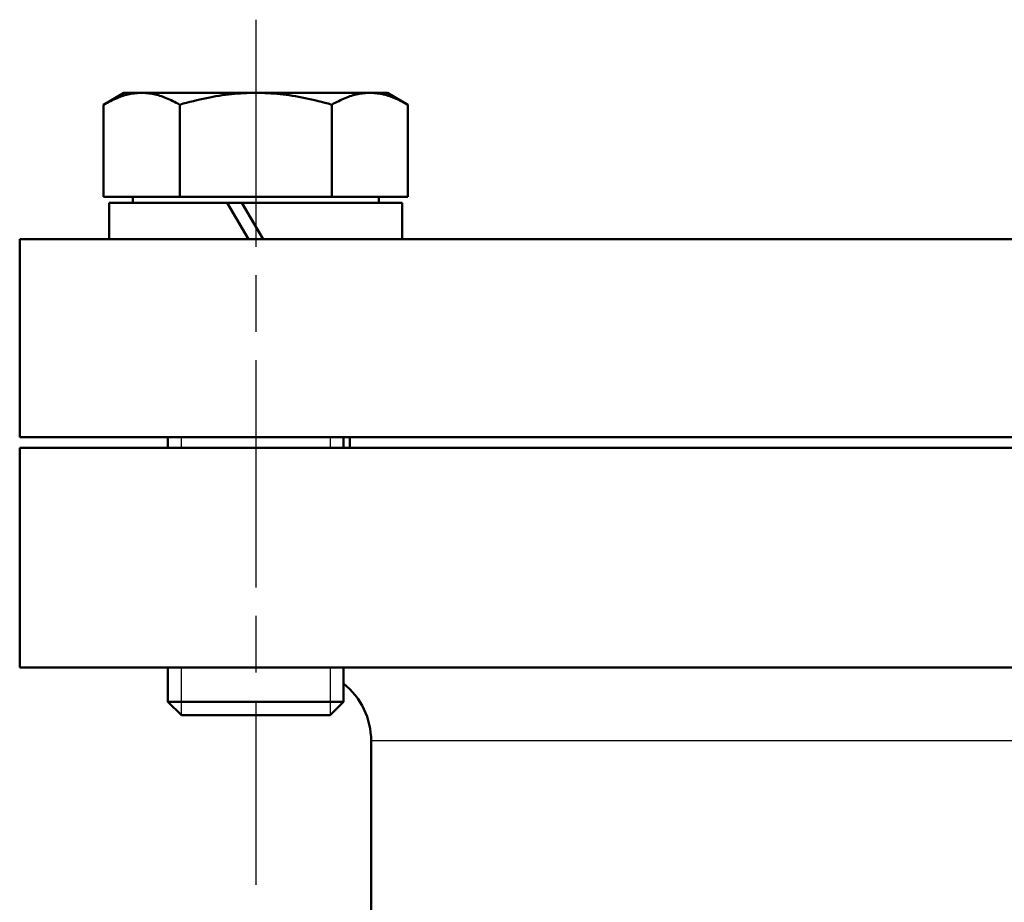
# Model space of a CAD drawing. Header units: millimetres. Extents: x 125 to 1848, y 446 to 2425.
# Tile 5 of 14: x 484 to 619, y 1807 to 1928. Entities that reach past the tile are written whole.
import ezdxf

# ---------------------------------------------------------------- set-up
doc = ezdxf.new("R2010")
doc.units = ezdxf.units.MM
doc.header["$LTSCALE"] = 10
doc.linetypes.add('CHAIN', pattern=[0.3543, 0.2362, -0.0295, 0.0591, -0.0295])
for name, color, linetype, lineweight in [('Gewinde(DIN)', 3, 'Continuous', 25), ('Mittellinie(DIN)', 4, 'CHAIN', 25), ('Sichtbare Kanten(DIN)', 7, 'Continuous', 50), ('Sichtbare tangentiale Kanten(DIN)', 3, 'Continuous', 25)]:
    doc.layers.add(name, color=color, linetype=linetype, lineweight=lineweight)

msp = doc.modelspace()

# ---------------------------------------------------------------- linework, layer by layer
at = {"layer": 'Gewinde(DIN)'}
for p, q in [((506.35, 1870.75), (506.35, 1869.25)), ((526.73, 1869.25), (526.73, 1870.75)), ((506.35, 1839.25), (506.35, 1832.78)), ((526.73, 1832.78), (526.73, 1839.25))]:
    msp.add_line(p, q, dxfattribs=at)
at = {"layer": 'Mittellinie(DIN)', "linetype": 'CHAIN', "ltscale": 13.129877}
msp.add_line((516.54, 1927.75), (516.54, 1809.59), dxfattribs=at)
at = {"layer": 'Sichtbare Kanten(DIN)'}
for p, q in [((498.54, 1917.75), (495.75, 1916.14)), ((500.95, 1917.75), (498.54, 1917.75)), ((516.54, 1917.75), (500.95, 1917.75)), ((532.13, 1917.75), (516.54, 1917.75)), ((534.54, 1917.75), (532.13, 1917.75)), ((534.54, 1917.75), (537.32, 1916.14)), ((495.75, 1903.55), (495.75, 1916.14)), ((506.15, 1903.55), (506.15, 1916.14)), ((526.93, 1903.55), (526.93, 1916.14)), ((537.32, 1903.55), (537.32, 1916.14)), ((506.15, 1903.55), (495.75, 1903.55)), ((499.73, 1903.55), (499.73, 1902.75)), ((526.93, 1903.55), (506.15, 1903.55)), ((537.32, 1903.55), (526.93, 1903.55)), ((533.34, 1903.55), (533.34, 1902.75)), ((496.54, 1902.75), (512.65, 1902.75)), ((496.54, 1897.75), (496.54, 1902.75)), ((512.65, 1902.75), (515.54, 1897.75)), ((512.65, 1902.75), (514.65, 1902.75)), ((517.54, 1897.75), (514.65, 1902.75)), ((514.65, 1902.75), (536.54, 1902.75)), ((536.54, 1897.75), (536.54, 1902.75)), ((484.3, 1897.75), (959.3, 1897.75)), ((484.3, 1897.75), (484.3, 1870.75)), ((484.3, 1870.75), (959.3, 1870.75)), ((504.54, 1870.75), (504.54, 1869.25)), ((528.54, 1870.75), (528.54, 1869.25)), ((529.4, 1870.75), (529.4, 1869.25)), ((484.3, 1869.25), (959.3, 1869.25)), ((484.3, 1869.25), (484.3, 1839.25)), ((959.3, 1839.25), (484.3, 1839.25)), ((504.54, 1839.25), (504.54, 1834.59)), ((528.54, 1839.25), (528.54, 1834.59)), ((504.54, 1834.59), (528.54, 1834.59)), ((506.38, 1832.75), (504.54, 1834.59)), ((526.7, 1832.75), (528.54, 1834.59)), ((526.7, 1832.75), (506.38, 1832.75)), ((532.3, 1829.25), (532.3, 1802.69))]:
    msp.add_line(p, q, dxfattribs=at)
at = {"layer": 'Sichtbare Kanten(DIN)', "flags": 128}
for points in [[(500.95, 1917.75), (500.74, 1917.75), (500.54, 1917.74), (500.33, 1917.72), (500.12, 1917.7), (499.91, 1917.68), (499.71, 1917.65), (499.5, 1917.61), (499.29, 1917.57), (499.08, 1917.53), (498.87, 1917.47), (498.66, 1917.42), (498.45, 1917.35), (498.23, 1917.29), (498.02, 1917.21), (497.8, 1917.13), (497.59, 1917.05), (497.37, 1916.95), (497.14, 1916.86), (496.92, 1916.75), (496.69, 1916.64), (496.46, 1916.53), (496.23, 1916.41), (495.99, 1916.28), (495.75, 1916.14)], [(506.15, 1916.14), (505.91, 1916.28), (505.67, 1916.41), (505.44, 1916.53), (505.21, 1916.64), (504.98, 1916.75), (504.76, 1916.86), (504.54, 1916.95), (504.32, 1917.05), (504.1, 1917.13), (503.88, 1917.21), (503.67, 1917.29), (503.45, 1917.35), (503.24, 1917.42), (503.03, 1917.47), (502.82, 1917.53), (502.61, 1917.57), (502.4, 1917.61), (502.2, 1917.65), (501.99, 1917.68), (501.78, 1917.7), (501.57, 1917.72), (501.37, 1917.74), (501.16, 1917.75), (500.95, 1917.75)], [(516.54, 1917.75), (516.12, 1917.75), (515.71, 1917.74), (515.29, 1917.72), (514.88, 1917.7), (514.46, 1917.68), (514.05, 1917.65), (513.63, 1917.61), (513.22, 1917.57), (512.8, 1917.53), (512.38, 1917.47), (511.96, 1917.42), (511.53, 1917.35), (511.11, 1917.29), (510.68, 1917.21), (510.25, 1917.13), (509.81, 1917.05), (509.37, 1916.95), (508.92, 1916.86), (508.48, 1916.75), (508.02, 1916.64), (507.56, 1916.53), (507.1, 1916.41), (506.63, 1916.28), (506.15, 1916.14)], [(526.93, 1916.14), (526.45, 1916.28), (525.98, 1916.41), (525.52, 1916.53), (525.06, 1916.64), (524.6, 1916.75), (524.15, 1916.86), (523.71, 1916.95), (523.27, 1917.05), (522.83, 1917.13), (522.4, 1917.21), (521.97, 1917.29), (521.55, 1917.35), (521.12, 1917.42), (520.7, 1917.47), (520.28, 1917.53), (519.86, 1917.57), (519.45, 1917.61), (519.03, 1917.65), (518.62, 1917.68), (518.2, 1917.7), (517.79, 1917.72), (517.37, 1917.74), (516.96, 1917.75), (516.54, 1917.75)], [(532.13, 1917.75), (531.92, 1917.75), (531.71, 1917.74), (531.5, 1917.72), (531.3, 1917.7), (531.09, 1917.68), (530.88, 1917.65), (530.67, 1917.61), (530.47, 1917.57), (530.26, 1917.53), (530.05, 1917.47), (529.84, 1917.42), (529.62, 1917.35), (529.41, 1917.29), (529.2, 1917.21), (528.98, 1917.13), (528.76, 1917.05), (528.54, 1916.95), (528.32, 1916.86), (528.1, 1916.75), (527.87, 1916.64), (527.64, 1916.53), (527.41, 1916.41), (527.17, 1916.28), (526.93, 1916.14)], [(537.32, 1916.14), (537.09, 1916.28), (536.85, 1916.41), (536.62, 1916.53), (536.39, 1916.64), (536.16, 1916.75), (535.94, 1916.86), (535.71, 1916.95), (535.49, 1917.05), (535.28, 1917.13), (535.06, 1917.21), (534.84, 1917.29), (534.63, 1917.35), (534.42, 1917.42), (534.21, 1917.47), (534, 1917.53), (533.79, 1917.57), (533.58, 1917.61), (533.37, 1917.65), (533.17, 1917.68), (532.96, 1917.7), (532.75, 1917.72), (532.54, 1917.74), (532.34, 1917.75), (532.13, 1917.75)]]:
    msp.add_lwpolyline(points, dxfattribs=at)
at = {"layer": 'Sichtbare Kanten(DIN)'}
msp.add_arc((522.3, 1829.25), 10, 0, 51.3856, dxfattribs=at)
at = {"layer": 'Sichtbare tangentiale Kanten(DIN)'}
msp.add_line((911.3, 1829.25), (532.3, 1829.25), dxfattribs=at)

doc.saveas('drawing.dxf')
